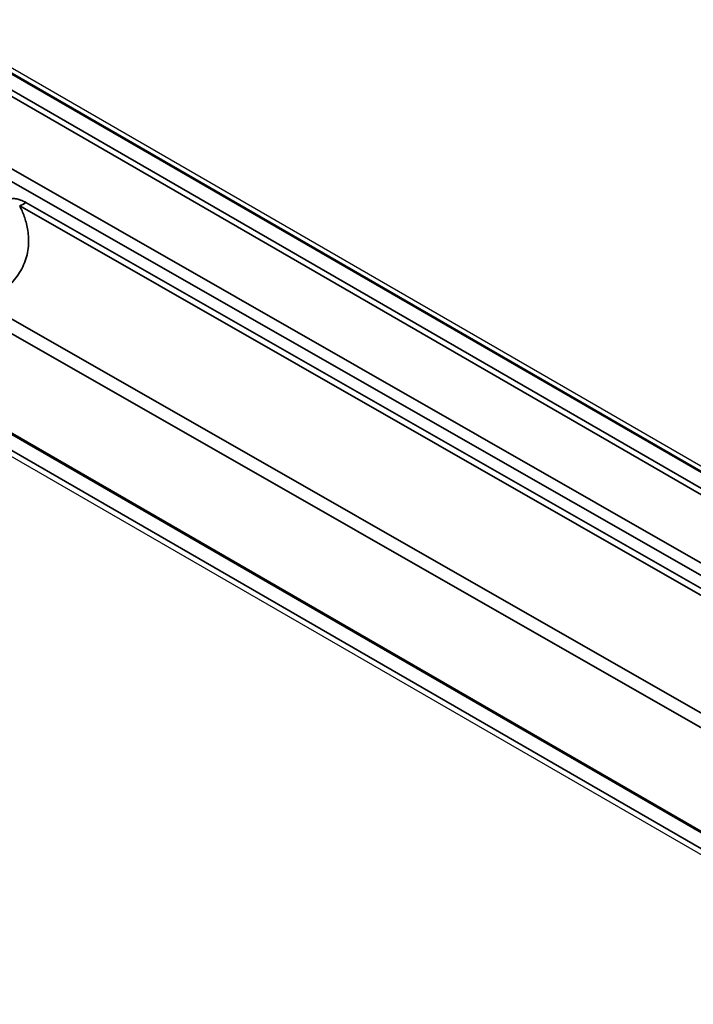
# Model space of a CAD drawing. Header units: millimetres. Extents: x -6858 to 6858, y -375 to 4365.
# Tile 37 of 97: x 2513 to 2556, y 1056 to 1119. Entities that reach past the tile are written whole.
import ezdxf

# ---------------------------------------------------------------- set-up
doc = ezdxf.new("R2010")
doc.units = ezdxf.units.MM
doc.header["$LTSCALE"] = 15
doc.layers.add('_Sichtbarkanten', color=7, linetype='Continuous', lineweight=25)
doc.layers.add('Sichtbar schmal (ISO)', color=7, linetype='Continuous', lineweight=35)

msp = doc.modelspace()

# ---------------------------------------------------------------- linework, layer by layer
at = {"layer": '_Sichtbarkanten'}
for p, q in [((2207.637, 1291.57), (2594.643, 1068.132)), ((2208.078, 1291.638), (2594.653, 1068.449)), ((2574.661, 1056.602), (2187.667, 1280.033)), ((2573.086, 1056.014), (2186.511, 1279.203))]:
    msp.add_line(p, q, dxfattribs=at)
at = {"layer": 'Sichtbar schmal (ISO)'}
for p, q in [((2594.518, 1068.119), (2207.512, 1291.557)), ((2593.445, 1067.306), (2206.451, 1290.737)), ((2206.628, 1291.04), (2593.622, 1067.609)), ((2574.536, 1056.59), (2187.542, 1280.021)), ((2186.646, 1279.51), (2573.652, 1056.072)), ((2430.808, 1156.063), (2590.302, 1064.96)), ((2589.599, 1064.555), (2430.455, 1155.458)), ((2573.268, 1072.618), (2512.895, 1107.109)), ((2573.672, 1072.824), (2513.298, 1107.316)), ((2510.166, 1100.202), (2559.537, 1071.995)), ((2510.972, 1100.668), (2560.344, 1072.461))]:
    msp.add_line(p, q, dxfattribs=at)
msp.add_ellipse((2513.28, 1111.409), major_axis=(2.48, 4.341), ratio=0.580363, start_param=3.809989, end_param=3.924357, dxfattribs=at)
for points, knots in [([(2513.298, 1107.316), (2513.273, 1107.33), (2513.248, 1107.344), (2513.223, 1107.357), (2513.199, 1107.37), (2513.175, 1107.383), (2513.151, 1107.394), (2513.127, 1107.406), (2513.104, 1107.417), (2513.081, 1107.428), (2513.058, 1107.438), (2513.035, 1107.448), (2513.013, 1107.458), (2512.99, 1107.467), (2512.968, 1107.476), (2512.947, 1107.484), (2512.925, 1107.492), (2512.904, 1107.5), (2512.883, 1107.507), (2512.862, 1107.514), (2512.841, 1107.52), (2512.821, 1107.526), (2512.8, 1107.532), (2512.78, 1107.538), (2512.76, 1107.543), (2512.74, 1107.547), (2512.72, 1107.552), (2512.701, 1107.556), (2512.682, 1107.559), (2512.662, 1107.563), (2512.644, 1107.565), (2512.625, 1107.568), (2512.607, 1107.57), (2512.589, 1107.571), (2512.571, 1107.573), (2512.554, 1107.574), (2512.537, 1107.574), (2512.52, 1107.575), (2512.504, 1107.575), (2512.487, 1107.574), (2512.471, 1107.574), (2512.456, 1107.573), (2512.44, 1107.571), (2512.424, 1107.569), (2512.409, 1107.567), (2512.394, 1107.565), (2512.378, 1107.562), (2512.363, 1107.559), (2512.347, 1107.555), (2512.332, 1107.551), (2512.316, 1107.547), (2512.299, 1107.541), (2512.283, 1107.536), (2512.267, 1107.529), (2512.25, 1107.522), (2512.234, 1107.515), (2512.217, 1107.506), (2512.201, 1107.497), (2512.185, 1107.488), (2512.169, 1107.478), (2512.153, 1107.466), (2512.137, 1107.455), (2512.122, 1107.443), (2512.107, 1107.431), (2512.092, 1107.418), (2512.078, 1107.404), (2512.064, 1107.39)], [0, 0, 0, 0, 0.0454545, 0.0454545, 0.0454545, 0.0909091, 0.0909091, 0.0909091, 0.1363636, 0.1363636, 0.1363636, 0.1818182, 0.1818182, 0.1818182, 0.2272727, 0.2272727, 0.2272727, 0.2727273, 0.2727273, 0.2727273, 0.3181818, 0.3181818, 0.3181818, 0.3636364, 0.3636364, 0.3636364, 0.4090909, 0.4090909, 0.4090909, 0.4545455, 0.4545455, 0.4545455, 0.5, 0.5, 0.5, 0.5454545, 0.5454545, 0.5454545, 0.5909091, 0.5909091, 0.5909091, 0.6363636, 0.6363636, 0.6363636, 0.6818182, 0.6818182, 0.6818182, 0.7272727, 0.7272727, 0.7272727, 0.7727273, 0.7727273, 0.7727273, 0.8181818, 0.8181818, 0.8181818, 0.8636364, 0.8636364, 0.8636364, 0.9090909, 0.9090909, 0.9090909, 0.9545455, 0.9545455, 0.9545455, 0.9999999, 0.9999999, 0.9999999, 0.9999999]), ([(2512.387, 1102.186), (2512.516, 1102.324), (2512.752, 1102.613), (2513.039, 1103.079), (2513.259, 1103.58), (2513.406, 1104.113), (2513.474, 1104.657), (2513.467, 1105.175), (2513.405, 1105.645), (2513.308, 1106.066), (2513.187, 1106.443), (2513.05, 1106.786), (2512.948, 1107.004), (2512.895, 1107.109)], [0, 0, 0, 0, 0.0909091, 0.1818182, 0.2727273, 0.3636364, 0.4545455, 0.5454545, 0.6363636, 0.7272727, 0.8181818, 0.9090909, 0.9999999, 0.9999999, 0.9999999, 0.9999999])]:
    msp.add_open_spline(points, degree=3, knots=knots, dxfattribs=at)

doc.saveas('drawing.dxf')
